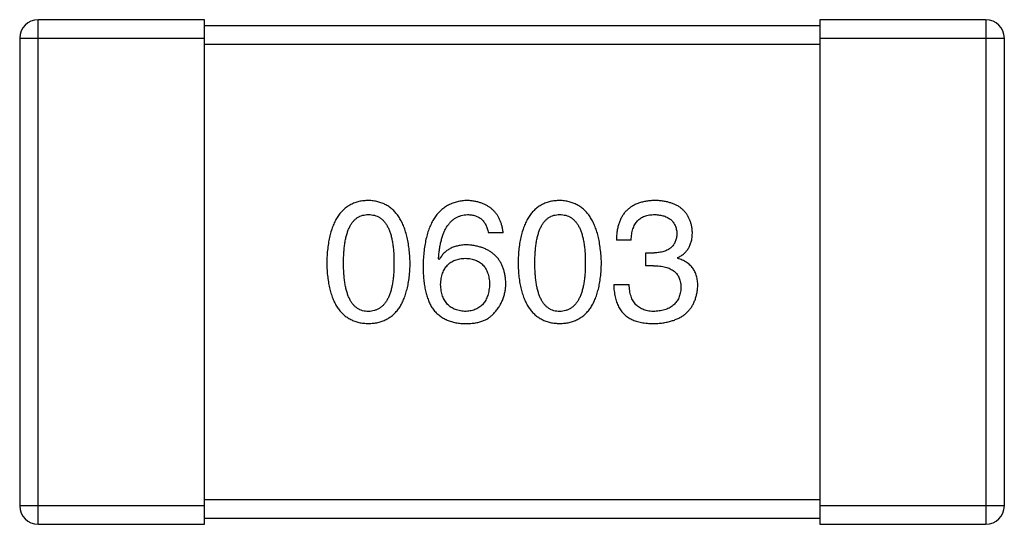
# Model space of a CAD drawing. Header units: millimetres. Extents: x 72 to 239, y 133 to 319.
# Tile 136 of 240: x 120.778 to 122.378, y 262.273 to 263.093. Entities that reach past the tile are written whole.
import ezdxf

# ---------------------------------------------------------------- set-up
doc = ezdxf.new("R2010")
doc.units = ezdxf.units.MM
doc.header["$LTSCALE"] = 5
doc.layers.get('0').update_dxf_attribs({"linetype": 'CONTINUOUS'})

msp = doc.modelspace()

# ---------------------------------------------------------------- linework, layer by layer
for p, q in [((120.8085, 262.2729), (120.8085, 263.0929)), ((121.0785, 263.0929), (120.8085, 263.0929)), ((121.0785, 262.2729), (121.0785, 263.0929)), ((122.0785, 263.0929), (122.0785, 262.2729)), ((122.3485, 263.0929), (122.0785, 263.0929)), ((122.3485, 263.0929), (122.3485, 262.2729)), ((122.0785, 263.0829), (121.0785, 263.0829)), ((120.7785, 263.0629), (120.7785, 262.3029)), ((120.7785, 263.0629), (121.0785, 263.0629)), ((122.0785, 263.0629), (122.3785, 263.0629)), ((122.3785, 262.3029), (122.3785, 263.0629)), ((121.0785, 263.0529), (122.0785, 263.0529)), ((121.564, 262.7467), (121.54, 262.7467)), ((121.7721, 262.7347), (121.7481, 262.7347)), ((121.4602, 262.703), (121.4591, 262.7041)), ((121.7962, 262.6931), (121.7962, 262.7139)), ((121.7962, 262.7139), (121.8093, 262.7139)), ((121.8475, 262.7063), (121.8475, 262.7052)), ((121.8082, 262.6931), (121.7962, 262.6931)), ((121.7437, 262.6625), (121.7689, 262.6625)), ((122.0785, 262.3129), (121.0785, 262.3129)), ((121.0785, 262.3029), (120.7785, 262.3029)), ((122.3785, 262.3029), (122.0785, 262.3029)), ((120.8085, 262.2729), (121.0785, 262.2729)), ((121.0785, 262.2829), (122.0785, 262.2829)), ((122.0785, 262.2729), (122.3485, 262.2729))]:
    msp.add_line(p, q)
for centre, start, end in [((120.8085, 263.0629), 90, 180), ((122.3485, 263.0629), 0, 90), ((120.8085, 262.3029), 180, 270), ((122.3485, 262.3029), 270, 0)]:
    msp.add_arc(centre, 0.03, start, end)
for points, knots in [([(121.3452, 262.7991), (121.3425, 262.799), (121.3373, 262.7988), (121.3298, 262.7975), (121.3228, 262.7954), (121.3163, 262.7925), (121.3103, 262.7889), (121.3048, 262.7844), (121.2998, 262.7792), (121.2953, 262.7732), (121.2913, 262.7664), (121.2878, 262.7588), (121.2848, 262.7505), (121.2823, 262.7414), (121.2803, 262.7315), (121.2788, 262.7209), (121.2778, 262.7095), (121.2776, 262.7016), (121.2774, 262.6975)], [0, 0, 0, 0, 0.057911, 0.113262, 0.165956, 0.217443, 0.268511, 0.319665, 0.372, 0.426129, 0.483365, 0.543779, 0.607756, 0.676562, 0.749704, 0.827713, 0.911177, 1, 1, 1, 1]), ([(121.4129, 262.6975), (121.4128, 262.7015), (121.4124, 262.7093), (121.4113, 262.7206), (121.4097, 262.7312), (121.4076, 262.741), (121.4051, 262.75), (121.4021, 262.7583), (121.3986, 262.7658), (121.3945, 262.7726), (121.39, 262.7786), (121.3851, 262.7839), (121.3796, 262.7884), (121.3737, 262.7921), (121.3672, 262.795), (121.3603, 262.7973), (121.3529, 262.7987), (121.3478, 262.799), (121.3452, 262.7991)], [0, 0, 0, 0, 0.088475, 0.171606, 0.249595, 0.322626, 0.391327, 0.455765, 0.516374, 0.573675, 0.628522, 0.681161, 0.732559, 0.783563, 0.83504, 0.887639, 0.942585, 1, 1, 1, 1]), ([(121.5061, 262.7991), (121.5033, 262.799), (121.4977, 262.7986), (121.4897, 262.7972), (121.4823, 262.7949), (121.4753, 262.7919), (121.4689, 262.788), (121.463, 262.7833), (121.4576, 262.7778), (121.4529, 262.7715), (121.4486, 262.7645), (121.4449, 262.7566), (121.4417, 262.748), (121.4391, 262.7385), (121.437, 262.7283), (121.4355, 262.7173), (121.4343, 262.7055), (121.4341, 262.6973), (121.4339, 262.6931)], [0, 0, 0, 0, 0.058957, 0.115262, 0.16907, 0.221312, 0.273147, 0.324961, 0.377649, 0.432026, 0.488925, 0.549039, 0.612912, 0.680653, 0.753056, 0.830314, 0.912483, 1, 1, 1, 1]), ([(121.564, 262.7467), (121.5638, 262.7487), (121.5633, 262.7526), (121.562, 262.7582), (121.5604, 262.7635), (121.5584, 262.7684), (121.5561, 262.773), (121.5534, 262.7771), (121.5503, 262.781), (121.5469, 262.7845), (121.543, 262.7876), (121.5388, 262.7903), (121.5343, 262.7927), (121.5293, 262.7947), (121.524, 262.7964), (121.5184, 262.7977), (121.5123, 262.7986), (121.5082, 262.799), (121.5061, 262.7991)], [0, 0, 0, 0, 0.06947, 0.136096, 0.199592, 0.260665, 0.319672, 0.377156, 0.433415, 0.489984, 0.546535, 0.604276, 0.663499, 0.725182, 0.788953, 0.855683, 0.926216, 1, 1, 1, 1]), ([(121.656, 262.7991), (121.6534, 262.799), (121.6482, 262.7988), (121.6407, 262.7975), (121.6337, 262.7954), (121.6272, 262.7925), (121.6211, 262.7889), (121.6156, 262.7844), (121.6106, 262.7792), (121.6062, 262.7732), (121.6021, 262.7664), (121.5987, 262.7588), (121.5957, 262.7505), (121.5932, 262.7414), (121.5912, 262.7315), (121.5897, 262.7209), (121.5887, 262.7095), (121.5884, 262.7016), (121.5883, 262.6975)], [0, 0, 0, 0, 0.057911, 0.113262, 0.165956, 0.217443, 0.268511, 0.319665, 0.372, 0.426129, 0.483365, 0.543779, 0.607756, 0.676562, 0.749704, 0.827713, 0.911177, 1, 1, 1, 1]), ([(121.7238, 262.6975), (121.7236, 262.7015), (121.7233, 262.7093), (121.7221, 262.7206), (121.7205, 262.7312), (121.7185, 262.741), (121.716, 262.75), (121.7129, 262.7583), (121.7094, 262.7658), (121.7054, 262.7726), (121.7009, 262.7786), (121.6959, 262.7839), (121.6905, 262.7884), (121.6845, 262.7921), (121.6781, 262.795), (121.6712, 262.7973), (121.6638, 262.7987), (121.6587, 262.799), (121.656, 262.7991)], [0, 0, 0, 0, 0.088475, 0.171606, 0.249595, 0.322626, 0.391327, 0.455765, 0.516374, 0.573675, 0.628522, 0.681161, 0.732559, 0.783563, 0.83504, 0.887639, 0.942585, 1, 1, 1, 1]), ([(121.8115, 262.7991), (121.809, 262.7991), (121.8041, 262.7989), (121.797, 262.798), (121.7904, 262.7967), (121.7842, 262.7948), (121.7785, 262.7925), (121.7734, 262.7897), (121.7686, 262.7864), (121.7644, 262.7826), (121.7606, 262.7783), (121.7574, 262.7735), (121.7547, 262.7682), (121.7523, 262.7624), (121.7505, 262.7561), (121.7492, 262.7494), (121.7483, 262.7422), (121.7482, 262.7372), (121.7481, 262.7347)], [0, 0, 0, 0, 0.073232, 0.142595, 0.207997, 0.270074, 0.329156, 0.386529, 0.441846, 0.496976, 0.551877, 0.607941, 0.665637, 0.725446, 0.788542, 0.855101, 0.925196, 1, 1, 1, 1]), ([(121.8716, 262.7478), (121.8714, 262.7498), (121.8711, 262.7537), (121.87, 262.7593), (121.8686, 262.7645), (121.8667, 262.7694), (121.8644, 262.7739), (121.8617, 262.7781), (121.8585, 262.7819), (121.855, 262.7853), (121.851, 262.7884), (121.8465, 262.791), (121.8417, 262.7933), (121.8365, 262.7952), (121.8308, 262.7968), (121.8247, 262.7979), (121.8183, 262.7988), (121.8138, 262.799), (121.8115, 262.7991)], [0, 0, 0, 0, 0.067521, 0.132139, 0.193339, 0.252064, 0.309083, 0.364848, 0.420021, 0.475612, 0.532002, 0.589602, 0.649896, 0.712634, 0.778603, 0.848416, 0.922155, 1, 1, 1, 1]), ([(121.3047, 262.6975), (121.3048, 262.7007), (121.3048, 262.7068), (121.3053, 262.7158), (121.3061, 262.7241), (121.3071, 262.7318), (121.3086, 262.7388), (121.3103, 262.7453), (121.3123, 262.7512), (121.3147, 262.7564), (121.3174, 262.7611), (121.3204, 262.7652), (121.3237, 262.7686), (121.3274, 262.7714), (121.3314, 262.7736), (121.3357, 262.7751), (121.3404, 262.776), (121.3435, 262.7761), (121.3452, 262.7762)], [0, 0, 0, 0, 0.096452, 0.187278, 0.271765, 0.350519, 0.423437, 0.491321, 0.554011, 0.612224, 0.666281, 0.717003, 0.764884, 0.811423, 0.856783, 0.902993, 0.950236, 1, 1, 1, 1]), ([(121.3452, 262.7762), (121.3469, 262.7761), (121.3501, 262.776), (121.3549, 262.7751), (121.3593, 262.7736), (121.3634, 262.7714), (121.3672, 262.7686), (121.3706, 262.7652), (121.3737, 262.7611), (121.3765, 262.7565), (121.3789, 262.7512), (121.381, 262.7453), (121.3828, 262.7389), (121.3842, 262.7318), (121.3853, 262.7241), (121.3861, 262.7158), (121.3866, 262.7068), (121.3867, 262.7007), (121.3867, 262.6975)], [0, 0, 0, 0, 0.050604, 0.098688, 0.145699, 0.191791, 0.238625, 0.286717, 0.337546, 0.391814, 0.449755, 0.512106, 0.579685, 0.652048, 0.730262, 0.814146, 0.904281, 1, 1, 1, 1]), ([(121.4591, 262.7041), (121.4593, 262.7069), (121.4597, 262.7124), (121.4607, 262.7203), (121.462, 262.7278), (121.4636, 262.7347), (121.4654, 262.7411), (121.4676, 262.7469), (121.4701, 262.7523), (121.4729, 262.7571), (121.476, 262.7613), (121.4794, 262.7651), (121.4831, 262.7683), (121.4871, 262.7709), (121.4914, 262.7731), (121.4961, 262.7747), (121.501, 262.7758), (121.5043, 262.7761), (121.5061, 262.7762)], [0, 0, 0, 0, 0.089218, 0.173709, 0.252753, 0.326963, 0.397099, 0.462534, 0.524018, 0.582178, 0.637235, 0.689955, 0.741228, 0.791618, 0.841661, 0.892925, 0.945259, 1, 1, 1, 1]), ([(121.5061, 262.7762), (121.5083, 262.7761), (121.5127, 262.776), (121.5188, 262.7745), (121.5242, 262.7722), (121.5289, 262.769), (121.5328, 262.7647), (121.536, 262.7595), (121.5385, 262.7534), (121.5394, 262.749), (121.54, 262.7467)], [0, 0, 0, 0, 0.136586, 0.261496, 0.378089, 0.490612, 0.605522, 0.725767, 0.8561, 1, 1, 1, 1]), ([(121.6156, 262.6975), (121.6156, 262.7007), (121.6157, 262.7068), (121.6162, 262.7158), (121.6169, 262.7241), (121.618, 262.7318), (121.6195, 262.7388), (121.6211, 262.7453), (121.6232, 262.7512), (121.6256, 262.7564), (121.6283, 262.7611), (121.6312, 262.7652), (121.6346, 262.7686), (121.6383, 262.7714), (121.6423, 262.7736), (121.6466, 262.7751), (121.6512, 262.776), (121.6544, 262.7761), (121.656, 262.7762)], [0, 0, 0, 0, 0.096452, 0.187278, 0.271765, 0.350519, 0.423437, 0.491321, 0.554011, 0.612224, 0.666281, 0.717003, 0.764884, 0.811423, 0.856783, 0.902993, 0.950236, 1, 1, 1, 1]), ([(121.656, 262.7762), (121.6577, 262.7761), (121.661, 262.776), (121.6658, 262.7751), (121.6702, 262.7736), (121.6743, 262.7714), (121.678, 262.7686), (121.6815, 262.7652), (121.6846, 262.7611), (121.6874, 262.7565), (121.6898, 262.7512), (121.6919, 262.7453), (121.6936, 262.7389), (121.6951, 262.7318), (121.6962, 262.7241), (121.697, 262.7158), (121.6975, 262.7068), (121.6975, 262.7007), (121.6976, 262.6975)], [0, 0, 0, 0, 0.050604, 0.098688, 0.145699, 0.191791, 0.238625, 0.286717, 0.337546, 0.391814, 0.449755, 0.512106, 0.579685, 0.652048, 0.730262, 0.814146, 0.904281, 1, 1, 1, 1]), ([(121.7721, 262.7347), (121.7722, 262.7363), (121.7723, 262.7396), (121.7729, 262.7443), (121.7737, 262.7487), (121.7749, 262.7528), (121.7763, 262.7565), (121.778, 262.7599), (121.7799, 262.7631), (121.7822, 262.7659), (121.7847, 262.7683), (121.7876, 262.7704), (121.7907, 262.7722), (121.7941, 262.7737), (121.7978, 262.7748), (121.8017, 262.7756), (121.806, 262.7761), (121.8089, 262.7762), (121.8104, 262.7762)], [0, 0, 0, 0, 0.078134, 0.15164, 0.221358, 0.286689, 0.348614, 0.407697, 0.464247, 0.520153, 0.574432, 0.629291, 0.684538, 0.742032, 0.801329, 0.863637, 0.930123, 1, 1, 1, 1]), ([(121.8104, 262.7762), (121.8118, 262.7761), (121.8144, 262.776), (121.8183, 262.7755), (121.8219, 262.7748), (121.8253, 262.774), (121.8285, 262.7728), (121.8313, 262.7714), (121.834, 262.7699), (121.8364, 262.7681), (121.8385, 262.7661), (121.8404, 262.7637), (121.8421, 262.7613), (121.8434, 262.7586), (121.8446, 262.7556), (121.8455, 262.7525), (121.8461, 262.7491), (121.8463, 262.7468), (121.8465, 262.7456)], [0, 0, 0, 0, 0.078051, 0.151197, 0.220412, 0.286742, 0.34933, 0.409464, 0.467368, 0.52298, 0.578639, 0.633998, 0.690142, 0.746855, 0.805868, 0.867776, 0.932345, 1, 1, 1, 1]), ([(121.8465, 262.7456), (121.8464, 262.7444), (121.8462, 262.7419), (121.8457, 262.7384), (121.8449, 262.7352), (121.8438, 262.7322), (121.8424, 262.7294), (121.8407, 262.7268), (121.8389, 262.7244), (121.8366, 262.7223), (121.8342, 262.7204), (121.8314, 262.7188), (121.8284, 262.7174), (121.8251, 262.7162), (121.8215, 262.7153), (121.8177, 262.7146), (121.8136, 262.7141), (121.8108, 262.714), (121.8093, 262.7139)], [0, 0, 0, 0, 0.067741, 0.131599, 0.192143, 0.249977, 0.306453, 0.361639, 0.416449, 0.471489, 0.527582, 0.584873, 0.644974, 0.70814, 0.77492, 0.845909, 0.920585, 1, 1, 1, 1]), ([(121.8475, 262.7063), (121.8495, 262.7072), (121.8532, 262.7091), (121.8581, 262.7128), (121.8623, 262.7171), (121.8658, 262.7221), (121.8684, 262.7276), (121.8703, 262.7338), (121.8714, 262.7406), (121.8715, 262.7453), (121.8716, 262.7478)], [0, 0, 0, 0, 0.125227, 0.244792, 0.361427, 0.478215, 0.59667, 0.722058, 0.856314, 1, 1, 1, 1]), ([(121.5061, 262.727), (121.5034, 262.727), (121.4983, 262.7268), (121.491, 262.7257), (121.4843, 262.7238), (121.4782, 262.7212), (121.4727, 262.7178), (121.4678, 262.7136), (121.4636, 262.7086), (121.4613, 262.7049), (121.4602, 262.703)], [0, 0, 0, 0, 0.144617, 0.279572, 0.40596, 0.526097, 0.64389, 0.760003, 0.877724, 1, 1, 1, 1]), ([(121.5684, 262.6647), (121.5683, 262.6671), (121.568, 262.6716), (121.567, 262.6783), (121.5656, 262.6845), (121.5638, 262.6903), (121.5615, 262.6957), (121.5587, 262.7006), (121.5555, 262.7052), (121.5518, 262.7093), (121.5476, 262.713), (121.543, 262.7164), (121.538, 262.7191), (121.5325, 262.7216), (121.5265, 262.7236), (121.5201, 262.7252), (121.5132, 262.7264), (121.5085, 262.7268), (121.5061, 262.727)], [0, 0, 0, 0, 0.071527, 0.139094, 0.20346, 0.264939, 0.323904, 0.381383, 0.437591, 0.493343, 0.549401, 0.606085, 0.664838, 0.725424, 0.788712, 0.855452, 0.925772, 1, 1, 1, 1]), ([(121.4624, 262.6625), (121.4625, 262.6642), (121.4627, 262.6675), (121.4634, 262.6722), (121.4644, 262.6766), (121.4656, 262.6807), (121.4672, 262.6845), (121.469, 262.688), (121.4711, 262.6912), (121.4735, 262.694), (121.4762, 262.6965), (121.4792, 262.6987), (121.4824, 262.7006), (121.486, 262.7022), (121.4898, 262.7034), (121.4939, 262.7043), (121.4982, 262.705), (121.5012, 262.7051), (121.5028, 262.7052)], [0, 0, 0, 0, 0.076072, 0.148369, 0.216753, 0.281358, 0.342792, 0.401604, 0.458929, 0.514444, 0.569818, 0.625343, 0.681554, 0.739608, 0.800134, 0.863477, 0.929547, 1, 1, 1, 1]), ([(121.5028, 262.7052), (121.5043, 262.7051), (121.5072, 262.705), (121.5115, 262.7043), (121.5155, 262.7035), (121.5192, 262.7022), (121.5226, 262.7007), (121.5258, 262.6989), (121.5287, 262.6967), (121.5313, 262.6943), (121.5336, 262.6915), (121.5357, 262.6884), (121.5374, 262.685), (121.539, 262.6813), (121.5401, 262.6773), (121.5411, 262.6731), (121.5418, 262.6685), (121.542, 262.6653), (121.5421, 262.6636)], [0, 0, 0, 0, 0.069884, 0.136529, 0.199638, 0.259844, 0.317774, 0.374356, 0.430026, 0.485148, 0.5409, 0.597889, 0.657472, 0.718614, 0.783613, 0.85129, 0.923712, 1, 1, 1, 1]), ([(121.8803, 262.6604), (121.8803, 262.6618), (121.8803, 262.6646), (121.8798, 262.6686), (121.8793, 262.6725), (121.8783, 262.6762), (121.8772, 262.6797), (121.8758, 262.6831), (121.8741, 262.6862), (121.8722, 262.6891), (121.87, 262.6918), (121.8676, 262.6943), (121.8648, 262.6966), (121.8619, 262.6988), (121.8587, 262.7006), (121.8552, 262.7024), (121.8515, 262.7039), (121.8489, 262.7047), (121.8475, 262.7052)], [0, 0, 0, 0, 0.071215, 0.138707, 0.20396, 0.266995, 0.327734, 0.387609, 0.445602, 0.503345, 0.561136, 0.618597, 0.677672, 0.738255, 0.799989, 0.863961, 0.930555, 1, 1, 1, 1]), ([(121.2774, 262.6975), (121.2776, 262.6936), (121.2778, 262.686), (121.2788, 262.6749), (121.2803, 262.6646), (121.2823, 262.6551), (121.2848, 262.6462), (121.2878, 262.6382), (121.2913, 262.6309), (121.2953, 262.6243), (121.2998, 262.6185), (121.3048, 262.6134), (121.3103, 262.6091), (121.3163, 262.6056), (121.3228, 262.6028), (121.3298, 262.6008), (121.3374, 262.5995), (121.3425, 262.5993), (121.3452, 262.5991)], [0, 0, 0, 0, 0.087693, 0.170223, 0.247496, 0.319826, 0.387768, 0.451403, 0.511459, 0.568358, 0.622671, 0.675251, 0.726739, 0.778422, 0.830759, 0.884394, 0.940865, 1, 1, 1, 1]), ([(121.3452, 262.6188), (121.3435, 262.6189), (121.3404, 262.619), (121.3357, 262.6199), (121.3314, 262.6214), (121.3274, 262.6237), (121.3237, 262.6265), (121.3204, 262.6299), (121.3174, 262.6339), (121.3147, 262.6386), (121.3123, 262.6438), (121.3103, 262.6497), (121.3086, 262.6562), (121.3071, 262.6633), (121.3061, 262.6709), (121.3053, 262.6793), (121.3048, 262.6882), (121.3048, 262.6943), (121.3047, 262.6975)], [0, 0, 0, 0, 0.049766, 0.097012, 0.143225, 0.188786, 0.235079, 0.282962, 0.333687, 0.387747, 0.445963, 0.508657, 0.576545, 0.649868, 0.72822, 0.812712, 0.903543, 1, 1, 1, 1]), ([(121.3452, 262.5991), (121.3478, 262.5993), (121.353, 262.5995), (121.3605, 262.6008), (121.3675, 262.6028), (121.374, 262.6056), (121.3801, 262.6091), (121.3856, 262.6134), (121.3906, 262.6185), (121.3951, 262.6243), (121.3991, 262.6309), (121.4025, 262.6382), (121.4055, 262.6462), (121.408, 262.6551), (121.4101, 262.6646), (121.4115, 262.6749), (121.4125, 262.686), (121.4128, 262.6936), (121.4129, 262.6975)], [0, 0, 0, 0, 0.059134, 0.115603, 0.169236, 0.221572, 0.273254, 0.32474, 0.377319, 0.431815, 0.488555, 0.548609, 0.612242, 0.680182, 0.75251, 0.829782, 0.91231, 1, 1, 1, 1]), ([(121.3867, 262.6975), (121.3867, 262.6944), (121.3866, 262.6883), (121.3861, 262.6795), (121.3853, 262.6713), (121.3842, 262.6637), (121.3828, 262.6566), (121.381, 262.6502), (121.3789, 262.6444), (121.3765, 262.6391), (121.3737, 262.6345), (121.3706, 262.6304), (121.3672, 262.6269), (121.3634, 262.6241), (121.3593, 262.6218), (121.3549, 262.6202), (121.3501, 262.6191), (121.3469, 262.6189), (121.3452, 262.6188)], [0, 0, 0, 0, 0.094834, 0.184067, 0.267029, 0.344713, 0.417334, 0.484367, 0.546941, 0.604717, 0.65953, 0.710539, 0.759381, 0.806382, 0.853027, 0.900623, 0.949121, 1, 1, 1, 1]), ([(121.4339, 262.6931), (121.434, 262.6896), (121.434, 262.6827), (121.4348, 262.6727), (121.4358, 262.6633), (121.4374, 262.6545), (121.4394, 262.6463), (121.4418, 262.6387), (121.4447, 262.6317), (121.447, 262.6275), (121.4482, 262.6254)], [0, 0, 0, 0, 0.151498, 0.29521, 0.430242, 0.557137, 0.677306, 0.790845, 0.898111, 1, 1, 1, 1]), ([(121.5883, 262.6975), (121.5884, 262.6936), (121.5887, 262.686), (121.5897, 262.6749), (121.5912, 262.6646), (121.5932, 262.6551), (121.5957, 262.6462), (121.5987, 262.6382), (121.6021, 262.6309), (121.6062, 262.6243), (121.6106, 262.6185), (121.6156, 262.6134), (121.6212, 262.6091), (121.6272, 262.6056), (121.6337, 262.6028), (121.6407, 262.6008), (121.6482, 262.5995), (121.6534, 262.5993), (121.656, 262.5991)], [0, 0, 0, 0, 0.087693, 0.170223, 0.247496, 0.319826, 0.387768, 0.451403, 0.511459, 0.568358, 0.622671, 0.675251, 0.726739, 0.778422, 0.830759, 0.884394, 0.940865, 1, 1, 1, 1]), ([(121.656, 262.6188), (121.6544, 262.6189), (121.6512, 262.619), (121.6466, 262.6199), (121.6422, 262.6214), (121.6383, 262.6237), (121.6346, 262.6265), (121.6313, 262.6299), (121.6283, 262.6339), (121.6256, 262.6386), (121.6232, 262.6438), (121.6211, 262.6497), (121.6195, 262.6562), (121.618, 262.6633), (121.6169, 262.6709), (121.6162, 262.6793), (121.6157, 262.6882), (121.6156, 262.6943), (121.6156, 262.6975)], [0, 0, 0, 0, 0.049766, 0.097012, 0.143225, 0.188786, 0.235079, 0.282962, 0.333687, 0.387747, 0.445963, 0.508657, 0.576545, 0.649868, 0.72822, 0.812712, 0.903543, 1, 1, 1, 1]), ([(121.656, 262.5991), (121.6587, 262.5993), (121.6639, 262.5995), (121.6714, 262.6008), (121.6784, 262.6028), (121.6849, 262.6056), (121.6909, 262.6091), (121.6965, 262.6134), (121.7015, 262.6185), (121.706, 262.6243), (121.71, 262.6309), (121.7134, 262.6382), (121.7164, 262.6462), (121.7189, 262.6551), (121.7209, 262.6646), (121.7224, 262.6749), (121.7234, 262.686), (121.7237, 262.6936), (121.7238, 262.6975)], [0, 0, 0, 0, 0.059134, 0.115603, 0.169236, 0.221572, 0.273254, 0.32474, 0.377319, 0.431815, 0.488555, 0.548609, 0.612242, 0.680182, 0.75251, 0.829782, 0.91231, 1, 1, 1, 1]), ([(121.6976, 262.6975), (121.6975, 262.6944), (121.6975, 262.6883), (121.697, 262.6795), (121.6962, 262.6713), (121.6951, 262.6637), (121.6937, 262.6566), (121.6919, 262.6502), (121.6898, 262.6444), (121.6873, 262.6391), (121.6846, 262.6345), (121.6815, 262.6304), (121.6781, 262.6269), (121.6743, 262.6241), (121.6702, 262.6218), (121.6658, 262.6202), (121.661, 262.6191), (121.6577, 262.6189), (121.656, 262.6188)], [0, 0, 0, 0, 0.094834, 0.184067, 0.267029, 0.344713, 0.417334, 0.484367, 0.546941, 0.604717, 0.65953, 0.710539, 0.759381, 0.806382, 0.853027, 0.900623, 0.949121, 1, 1, 1, 1]), ([(121.8082, 262.6931), (121.81, 262.6931), (121.8135, 262.6931), (121.8186, 262.6926), (121.8233, 262.692), (121.8277, 262.6909), (121.8318, 262.6897), (121.8355, 262.6882), (121.8388, 262.6863), (121.8418, 262.6842), (121.8445, 262.6818), (121.8468, 262.6791), (121.8487, 262.6761), (121.8503, 262.6729), (121.8515, 262.6693), (121.8524, 262.6655), (121.8529, 262.6614), (121.853, 262.6585), (121.853, 262.6571)], [0, 0, 0, 0, 0.082495, 0.159728, 0.232496, 0.300725, 0.365163, 0.425859, 0.483728, 0.538892, 0.592921, 0.646195, 0.699968, 0.754746, 0.811387, 0.870806, 0.933482, 1, 1, 1, 1]), ([(121.5039, 262.6188), (121.5023, 262.6189), (121.4992, 262.619), (121.4947, 262.6197), (121.4905, 262.6206), (121.4866, 262.6219), (121.4829, 262.6235), (121.4796, 262.6254), (121.4765, 262.6276), (121.4738, 262.6303), (121.4713, 262.6332), (121.4692, 262.6364), (121.4672, 262.64), (121.4657, 262.6439), (121.4644, 262.6481), (121.4634, 262.6526), (121.4627, 262.6575), (121.4625, 262.6608), (121.4624, 262.6625)], [0, 0, 0, 0, 0.070403, 0.137196, 0.200053, 0.260887, 0.31876, 0.37535, 0.430743, 0.485927, 0.541678, 0.598832, 0.657726, 0.719441, 0.783504, 0.851852, 0.923533, 1, 1, 1, 1]), ([(121.5421, 262.6636), (121.542, 262.6619), (121.5418, 262.6585), (121.5411, 262.6537), (121.5402, 262.6491), (121.539, 262.6449), (121.5376, 262.641), (121.5358, 262.6374), (121.5338, 262.6341), (121.5316, 262.6311), (121.529, 262.6284), (121.5262, 262.6261), (121.5231, 262.6241), (121.5198, 262.6224), (121.5162, 262.621), (121.5123, 262.6199), (121.5082, 262.6192), (121.5054, 262.6189), (121.5039, 262.6188)], [0, 0, 0, 0, 0.078863, 0.153308, 0.223539, 0.289857, 0.35341, 0.413572, 0.471721, 0.528235, 0.584279, 0.638781, 0.69466, 0.751251, 0.809198, 0.869697, 0.933318, 1, 1, 1, 1]), ([(121.5487, 262.6155), (121.5503, 262.6173), (121.5534, 262.6207), (121.5574, 262.6263), (121.5608, 262.6321), (121.5636, 262.6382), (121.5657, 262.6445), (121.5673, 262.651), (121.5682, 262.6578), (121.5683, 262.6624), (121.5684, 262.6647)], [0, 0, 0, 0, 0.129393, 0.255335, 0.378531, 0.500878, 0.622934, 0.746191, 0.87096, 1, 1, 1, 1]), ([(121.7437, 262.6625), (121.7438, 262.6608), (121.7439, 262.6573), (121.7444, 262.6522), (121.7451, 262.6473), (121.7459, 262.6426), (121.747, 262.6382), (121.7483, 262.6341), (121.7499, 262.6302), (121.7516, 262.6265), (121.7535, 262.623), (121.7557, 262.6198), (121.7581, 262.6169), (121.7607, 262.6141), (121.7635, 262.6116), (121.7665, 262.6094), (121.7698, 262.6074), (121.7721, 262.6063), (121.7732, 262.6057)], [0, 0, 0, 0, 0.078937, 0.154495, 0.226898, 0.296844, 0.363348, 0.427781, 0.48946, 0.549586, 0.607902, 0.664733, 0.720805, 0.776157, 0.831175, 0.886736, 0.943094, 1, 1, 1, 1]), ([(121.8104, 262.6188), (121.8088, 262.6188), (121.8056, 262.6189), (121.801, 262.6194), (121.7967, 262.6203), (121.7927, 262.6215), (121.789, 262.623), (121.7856, 262.6249), (121.7825, 262.6271), (121.7797, 262.6297), (121.7773, 262.6327), (121.7751, 262.6359), (121.7733, 262.6395), (121.7718, 262.6435), (121.7705, 262.6478), (121.7697, 262.6524), (121.7691, 262.6573), (121.7689, 262.6608), (121.7689, 262.6625)], [0, 0, 0, 0, 0.071272, 0.13882, 0.201858, 0.262757, 0.320043, 0.376709, 0.431462, 0.486034, 0.541209, 0.597703, 0.65589, 0.717768, 0.782056, 0.850407, 0.92277, 1, 1, 1, 1]), ([(121.8093, 262.5991), (121.812, 262.5993), (121.8174, 262.5995), (121.8251, 262.6004), (121.8323, 262.6019), (121.8391, 262.6037), (121.8453, 262.6059), (121.851, 262.6087), (121.8563, 262.6118), (121.861, 262.6154), (121.8652, 262.6195), (121.8689, 262.624), (121.8721, 262.629), (121.8748, 262.6344), (121.877, 262.6403), (121.8786, 262.6466), (121.8798, 262.6533), (121.8802, 262.658), (121.8803, 262.6604)], [0, 0, 0, 0, 0.078078, 0.151942, 0.221594, 0.28726, 0.350176, 0.409768, 0.467648, 0.523784, 0.578904, 0.634014, 0.689819, 0.746826, 0.805875, 0.867063, 0.931764, 1, 1, 1, 1]), ([(121.853, 262.6571), (121.8529, 262.6556), (121.8527, 262.6528), (121.8519, 262.6486), (121.851, 262.6448), (121.8496, 262.6412), (121.848, 262.6378), (121.8461, 262.6347), (121.8438, 262.632), (121.8413, 262.6294), (121.8385, 262.6271), (121.8353, 262.6251), (121.8319, 262.6234), (121.8282, 262.6219), (121.8241, 262.6208), (121.8198, 262.6199), (121.8152, 262.6192), (121.812, 262.6189), (121.8104, 262.6188)], [0, 0, 0, 0, 0.068514, 0.133941, 0.195994, 0.255362, 0.312994, 0.369441, 0.424687, 0.480522, 0.537148, 0.594801, 0.654411, 0.716817, 0.781981, 0.850498, 0.923306, 1, 1, 1, 1]), ([(121.4482, 262.6254), (121.4496, 262.6234), (121.4526, 262.6194), (121.4578, 262.6142), (121.4635, 262.6098), (121.4697, 262.6061), (121.4764, 262.6032), (121.4837, 262.6011), (121.4914, 262.5996), (121.4968, 262.5993), (121.4995, 262.5991)], [0, 0, 0, 0, 0.125033, 0.246266, 0.36603, 0.485265, 0.606781, 0.732144, 0.862551, 1, 1, 1, 1]), ([(121.4995, 262.5991), (121.5023, 262.5991), (121.5077, 262.599), (121.5155, 262.5996), (121.5227, 262.6008), (121.5292, 262.6026), (121.5351, 262.6049), (121.5403, 262.6078), (121.5449, 262.6113), (121.5475, 262.6141), (121.5487, 262.6155)], [0, 0, 0, 0, 0.156782, 0.301945, 0.436395, 0.561474, 0.678489, 0.78853, 0.894967, 1, 1, 1, 1]), ([(121.7732, 262.6057), (121.7744, 262.6052), (121.7767, 262.6041), (121.7805, 262.6028), (121.7845, 262.6016), (121.7889, 262.6008), (121.7936, 262.6), (121.7985, 262.5995), (121.8038, 262.5992), (121.8074, 262.5992), (121.8093, 262.5991)], [0, 0, 0, 0, 0.101955, 0.208983, 0.322698, 0.44339, 0.570851, 0.70629, 0.84885, 1, 1, 1, 1])]:
    msp.add_open_spline(points, degree=3, knots=knots)

doc.saveas('drawing.dxf')
